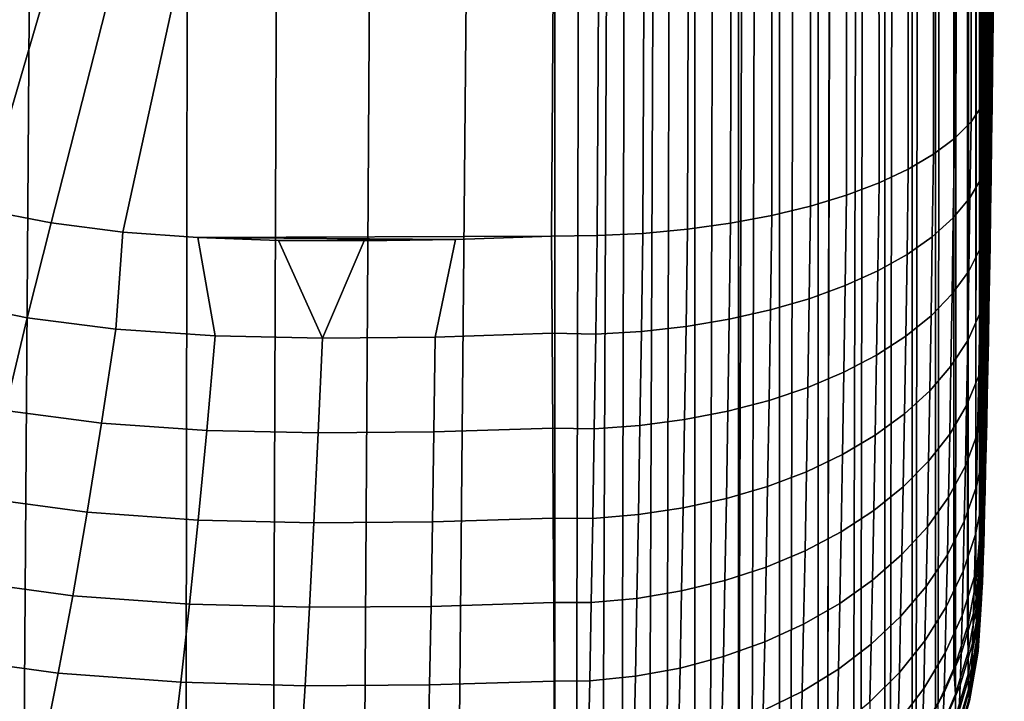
# Model space of a CAD drawing. Header units: metres. Extents: x -23 to 242, y -40 to 23.
# Tile 142 of 256: x 78.29 to 80.53, y -39.64 to -38.1. Entities that reach past the tile are written whole.
import ezdxf

# ---------------------------------------------------------------- set-up
doc = ezdxf.new("R2010")
doc.units = ezdxf.units.M
doc.layers.add('solid_10171013', color=7, linetype='CONTINUOUS')

msp = doc.modelspace()

# ---------------------------------------------------------------- linework, layer by layer
at = {"layer": 'solid_10171013'}
for points in [[(80.524033, -35.90472, 174.68634), (80.500587, -38.206478, 173.709305), (80.512344, 3.645974, 77.800095), (80.520836, 4.620024, 78.017525)], [(80.499428, -38.290234, 173.671509), (80.501572, 2.66151, 77.633659), (80.512344, 3.645974, 77.800095), (80.500587, -38.206478, 173.709305)], [(80.488403, -38.948109, 173.166931), (80.488632, 1.669143, 77.518715), (80.501572, 2.66151, 77.633659), (80.489639, -38.885769, 173.236282)], [(80.490875, -38.820438, 173.302505), (80.489639, -38.885769, 173.236282), (80.501572, 2.66151, 77.633659)], [(80.492126, -38.751904, 173.365799), (80.490875, -38.820438, 173.302505), (80.501572, 2.66151, 77.633659)], [(80.49337, -38.680618, 173.425797), (80.492126, -38.751904, 173.365799), (80.501572, 2.66151, 77.633659)], [(80.494606, -38.606903, 173.482224), (80.49337, -38.680618, 173.425797), (80.501572, 2.66151, 77.633659)], [(80.495834, -38.530533, 173.535233), (80.494606, -38.606903, 173.482224), (80.501572, 2.66151, 77.633659)], [(80.497055, -38.452137, 173.584518), (80.495834, -38.530533, 173.535233), (80.501572, 2.66151, 77.633659)], [(80.498253, -38.372116, 173.629913), (80.497055, -38.452137, 173.584518), (80.501572, 2.66151, 77.633659)], [(80.499428, -38.290234, 173.671509), (80.498253, -38.372116, 173.629913), (80.501572, 2.66151, 77.633659)], [(80.473366, -39.431545, 171.88974), (80.473671, 0.672311, 77.455803), (80.488632, 1.669143, 77.518715), (80.474037, -39.428116, 171.982407)], [(80.47477, -39.42041, 172.074829), (80.474037, -39.428116, 171.982407), (80.488632, 1.669143, 77.518715)], [(80.475563, -39.40844, 172.166626), (80.47477, -39.42041, 172.074829), (80.488632, 1.669143, 77.518715)], [(80.47641, -39.392189, 172.258026), (80.475563, -39.40844, 172.166626), (80.488632, 1.669143, 77.518715)], [(80.47731, -39.371738, 172.348511), (80.47641, -39.392189, 172.258026), (80.488632, 1.669143, 77.518715)], [(80.478256, -39.347092, 172.437912), (80.47731, -39.371738, 172.348511), (80.488632, 1.669143, 77.518715)], [(80.479248, -39.318253, 172.526337), (80.478256, -39.347092, 172.437912), (80.488632, 1.669143, 77.518715)], [(80.480286, -39.2854, 172.61322), (80.479248, -39.318253, 172.526337), (80.488632, 1.669143, 77.518715)], [(80.481361, -39.248531, 172.698486), (80.480286, -39.2854, 172.61322), (80.488632, 1.669143, 77.518715)], [(80.482475, -39.207676, 172.782135), (80.481361, -39.248531, 172.698486), (80.488632, 1.669143, 77.518715)], [(80.483612, -39.16309, 172.863632), (80.482475, -39.207676, 172.782135), (80.488632, 1.669143, 77.518715)], [(80.484779, -39.1147, 172.943054), (80.483612, -39.16309, 172.863632), (80.488632, 1.669143, 77.518715)], [(80.48597, -39.06263, 173.020264), (80.484779, -39.1147, 172.943054), (80.488632, 1.669143, 77.518715)], [(80.487175, -39.007149, 173.094818), (80.48597, -39.06263, 173.020264), (80.488632, 1.669143, 77.518715)], [(80.488403, -38.948109, 173.166931), (80.487175, -39.007149, 173.094818), (80.488632, 1.669143, 77.518715)], [(80.470436, -39.273312, 171.08374), (80.470436, -15.223736, 114.426491), (80.473671, 0.672311, 77.455803)], [(80.470474, -39.306992, 171.16835), (80.470436, -39.273312, 171.08374), (80.473671, 0.672311, 77.455803)], [(80.470581, -39.336723, 171.25441), (80.470474, -39.306992, 171.16835), (80.473671, 0.672311, 77.455803)], [(80.470764, -39.362507, 171.341904), (80.470581, -39.336723, 171.25441), (80.473671, 0.672311, 77.455803)], [(80.471024, -39.384434, 171.431107), (80.470764, -39.362507, 171.341904), (80.473671, 0.672311, 77.455803)], [(80.471352, -39.402355, 171.521591), (80.471024, -39.384434, 171.431107), (80.473671, 0.672311, 77.455803)], [(80.471748, -39.416016, 171.612717), (80.471352, -39.402355, 171.521591), (80.473671, 0.672311, 77.455803)], [(80.472221, -39.425461, 171.704742), (80.471748, -39.416016, 171.612717), (80.473671, 0.672311, 77.455803)], [(80.472763, -39.430664, 171.797272), (80.472221, -39.425461, 171.704742), (80.473671, 0.672311, 77.455803)], [(80.473366, -39.431545, 171.88974), (80.472763, -39.430664, 171.797272), (80.473671, 0.672311, 77.455803)], [(80.469444, -15.251697, 114.414619), (80.470436, -15.223736, 114.426491), (80.470436, -39.273312, 171.08374), (80.462692, -39.372662, 171.041565)], [(80.462692, -39.372662, 171.041565), (80.462692, -15.323084, 114.384315), (80.469444, -15.251697, 114.414619)], [(80.462692, -39.372662, 171.041565), (80.444923, -39.464409, 171.002625), (80.45874, -15.348904, 114.37336), (80.462692, -15.323084, 114.384315)], [(80.444923, -39.464409, 171.002625), (80.443329, -39.470654, 170.999969), (80.443329, -15.42108, 114.34272), (80.45874, -15.348904, 114.37336)], [(80.443329, -39.470654, 170.999969), (80.416016, -39.557114, 170.963272), (80.436905, -15.44452, 114.332771), (80.443329, -15.42108, 114.34272)], [(80.416016, -39.557114, 170.963272), (80.412575, -39.566151, 170.959442), (80.412575, -15.516577, 114.302185), (80.436905, -15.44452, 114.332771)], [(80.412575, -39.566151, 170.959442), (80.37674, -39.646526, 170.925323), (80.404182, -15.537466, 114.29332), (80.412575, -15.516577, 114.302185)], [(80.37674, -39.646526, 170.925323), (80.370796, -39.658031, 170.920441), (80.370796, -15.608456, 114.263184), (80.404182, -15.537466, 114.29332)], [(80.370796, -39.658031, 170.920441), (80.327507, -39.731663, 170.889175), (80.360939, -15.626697, 114.25544), (80.370796, -15.608456, 114.263184)], [(80.327507, -39.731663, 170.889175), (80.318474, -39.745216, 170.883423), (80.318474, -15.695642, 114.226173), (80.360939, -15.626697, 114.25544)], [(80.268867, -39.811592, 170.855255), (80.256233, -39.826687, 170.848846), (80.256226, -15.777113, 114.191589), (80.307663, -15.711205, 114.219566)], [(80.318474, -39.745216, 170.883423), (80.268867, -39.811592, 170.855255), (80.307663, -15.711205, 114.219566), (80.318474, -15.695642, 114.226173)], [(80.256233, -39.826687, 170.848846), (80.201469, -39.885437, 170.823914), (80.244965, -15.79004, 114.186104), (80.256226, -15.777113, 114.191589)], [(80.126045, -39.952381, 170.795486), (80.184776, -15.851916, 114.159843), (80.244965, -15.79004, 114.186104), (80.184784, -39.901489, 170.817093)], [(80.201469, -39.885437, 170.823914), (80.184784, -39.901489, 170.817093), (80.244965, -15.79004, 114.186104)], [(80.126045, -39.952381, 170.795486), (80.104973, -39.96875, 170.788544), (80.104973, -15.919176, 114.131287), (80.173531, -15.862312, 114.155426)], [(80.126045, -39.952381, 170.795486), (80.173531, -15.862312, 114.155426), (80.184776, -15.851916, 114.159843)], [(80.043427, -40.011696, 170.770309), (80.017738, -40.027679, 170.763535), (80.017731, -15.978105, 114.106277), (80.094185, -15.927209, 114.127876)], [(80.104973, -39.96875, 170.788544), (80.043427, -40.011696, 170.770309), (80.094185, -15.927209, 114.127876), (80.104973, -15.919176, 114.131287)], [(77.959557, -40.12067, 170.72406), (78.248581, -15.978639, 113.75589), (78.469254, -16.013056, 113.79026), (78.301773, -40.158855, 170.707855)], [(79.924095, -40.077583, 170.74234), (80.007812, -15.983998, 114.103775), (80.017731, -15.978105, 114.106277), (79.954514, -40.062725, 170.748657)], [(80.017738, -40.027679, 170.763535), (79.954514, -40.062725, 170.748657), (80.017731, -15.978105, 114.106277)], [(79.924095, -40.077583, 170.74234), (79.924095, -16.028011, 114.085091), (80.007812, -15.983998, 114.103775)], [(78.301773, -40.158855, 170.707855), (78.469254, -16.013056, 113.79026), (78.705551, -16.045797, 113.837433), (78.671776, -40.180611, 170.698608)], [(78.671776, -40.180611, 170.698608), (78.705551, -16.045797, 113.837433), (78.95681, -16.07612, 113.896378), (78.869133, -40.185394, 170.696579)], [(79.860298, -40.104912, 170.730743), (79.82515, -40.117886, 170.725235), (79.825142, -16.068312, 114.067986), (79.915382, -16.03204, 114.083382)], [(79.924095, -40.077583, 170.74234), (79.860298, -40.104912, 170.730743), (79.915382, -16.03204, 114.083382), (79.924095, -16.028011, 114.085091)], [(79.660095, -40.161007, 170.70694), (79.716599, -16.099821, 114.054611), (79.817947, -16.070793, 114.066933), (79.722046, -40.148109, 170.712402)], [(79.761795, -40.137794, 170.716782), (79.722046, -40.148109, 170.712402), (79.817947, -16.070793, 114.066933)], [(79.82515, -40.117886, 170.725235), (79.761795, -40.137794, 170.716782), (79.817947, -16.070793, 114.066933), (79.825142, -16.068312, 114.067986)], [(78.869133, -40.185394, 170.696579), (78.95681, -16.07612, 113.896378), (79.22467, -16.103117, 113.964729), (79.0746, -40.186214, 170.696228)], [(79.0746, -40.186214, 170.696228), (79.22467, -16.103117, 113.964729), (79.50824, -16.127457, 114.042877), (79.287712, -40.1833, 170.697479)], [(79.55632, -40.174297, 170.701294), (79.612473, -16.118797, 114.046555), (79.716599, -16.099821, 114.054611), (79.615997, -40.167904, 170.70401)], [(79.660095, -40.161007, 170.70694), (79.615997, -40.167904, 170.70401), (79.716599, -16.099821, 114.054611)], [(79.287712, -40.1833, 170.697479), (79.50824, -16.127457, 114.042877), (79.508247, -40.177036, 170.700134)], [(79.55632, -40.174297, 170.701294), (79.508247, -40.177036, 170.700134), (79.50824, -16.127457, 114.042877), (79.612473, -16.118797, 114.046555)], [(80.527039, -33.641174, 175.753647), (80.512634, -33.679104, 175.843002), (80.478714, -38.287502, 173.900894), (80.49511, -38.247257, 173.805557)], [(80.527039, -33.641174, 175.753647), (80.49511, -38.247257, 173.805557), (80.500587, -38.206478, 173.709305)], [(80.527039, -33.641174, 175.753647), (80.500587, -38.206478, 173.709305), (80.524033, -35.90472, 174.68634)], [(80.488792, -33.716301, 175.930618), (80.478714, -38.287502, 173.900894), (80.512634, -33.679104, 175.843002)], [(80.455734, -33.752403, 176.015686), (80.451584, -38.326733, 173.994186), (80.478714, -38.287502, 173.900894), (80.488792, -33.716301, 175.930618)], [(80.413773, -33.787067, 176.097336), (80.414009, -38.364517, 174.084396), (80.451584, -38.326733, 173.994186), (80.455734, -33.752403, 176.015686)], [(80.363319, -33.819954, 176.17482), (80.366409, -38.40044, 174.170547), (80.414009, -38.364517, 174.084396), (80.413773, -33.787067, 176.097336)], [(80.304863, -33.850754, 176.247375), (80.309311, -38.434109, 174.251694), (80.366409, -38.40044, 174.170547), (80.363319, -33.819954, 176.17482)], [(80.23896, -33.879166, 176.314316), (80.243332, -38.465149, 174.326935), (80.309311, -38.434109, 174.251694), (80.304863, -33.850754, 176.247375)], [(80.166245, -33.904915, 176.374985), (80.169197, -38.493225, 174.395447), (80.243332, -38.465149, 174.326935), (80.23896, -33.879166, 176.314316)], [(80.087425, -33.927757, 176.428787), (80.087723, -38.518024, 174.456482), (80.169197, -38.493225, 174.395447), (80.166245, -33.904915, 176.374985)], [(80.00325, -33.947472, 176.475235), (79.999809, -38.53928, 174.509369), (80.087723, -38.518024, 174.456482), (80.087425, -33.927757, 176.428787)], [(79.914536, -33.963867, 176.513855), (79.90641, -38.556755, 174.553528), (79.999809, -38.53928, 174.509369), (80.00325, -33.947472, 176.475235)], [(79.822136, -33.976784, 176.544281), (79.808563, -38.570259, 174.58847), (79.90641, -38.556755, 174.553528), (79.914536, -33.963867, 176.513855)], [(77.053871, -38.068413, 174.854263), (77.163239, -38.127941, 174.828995), (79.531853, -33.993607, 176.583923)], [(77.163239, -38.127941, 174.828995), (77.270287, -38.182568, 174.805817), (79.531853, -33.993607, 176.583923)], [(77.270287, -38.182568, 174.805817), (77.374992, -38.232754, 174.784515), (79.531853, -33.993607, 176.583923)], [(77.374992, -38.232754, 174.784515), (77.477303, -38.279167, 174.764816), (79.531853, -33.993607, 176.583923)], [(77.477303, -38.279167, 174.764816), (77.674683, -38.360607, 174.73024), (79.531853, -33.993607, 176.583923)], [(77.674683, -38.360607, 174.73024), (77.862511, -38.428055, 174.701614), (79.531853, -33.993607, 176.583923)], [(77.862511, -38.428055, 174.701614), (78.040688, -38.482967, 174.678299), (79.531853, -33.993607, 176.583923)], [(78.040688, -38.482967, 174.678299), (78.209183, -38.525604, 174.660202), (79.531853, -33.993607, 176.583923)], [(78.209183, -38.525604, 174.660202), (78.366142, -38.555859, 174.647369), (79.531853, -33.993607, 176.583923)], [(78.366142, -38.555859, 174.647369), (78.528648, -38.576969, 174.638397), (79.531853, -33.993607, 176.583923)], [(78.698563, -38.589386, 174.633133), (79.500664, -38.585701, 174.634689), (79.531853, -33.993607, 176.583923), (78.528648, -38.576969, 174.638397)], [(79.629868, -33.991726, 176.579483), (79.531853, -33.993607, 176.583923), (79.500664, -38.585701, 174.634689), (79.603828, -38.584801, 174.629272)], [(79.629868, -33.991726, 176.579483), (79.603828, -38.584801, 174.629272), (79.707329, -38.579639, 174.613815), (79.726944, -33.986099, 176.566238)], [(79.726944, -33.986099, 176.566238), (79.707329, -38.579639, 174.613815), (79.808563, -38.570259, 174.58847), (79.822136, -33.976784, 176.544281)], [(80.49511, -38.247257, 173.805557), (80.492889, -38.404778, 173.730865), (80.499428, -38.290234, 173.671509), (80.500587, -38.206478, 173.709305)], [(80.478714, -38.287502, 173.900894), (80.476387, -38.452721, 173.822556), (80.492889, -38.404778, 173.730865), (80.49511, -38.247257, 173.805557)], [(80.451584, -38.326733, 173.994186), (80.44915, -38.499477, 173.912277), (80.476387, -38.452721, 173.822556), (80.478714, -38.287502, 173.900894)], [(80.492889, -38.404778, 173.730865), (80.498253, -38.372116, 173.629913), (80.499428, -38.290234, 173.671509)], [(80.414009, -38.364517, 174.084396), (80.411476, -38.544525, 173.999054), (80.44915, -38.499477, 173.912277), (80.451584, -38.326733, 173.994186)], [(80.366409, -38.40044, 174.170547), (80.363777, -38.587379, 174.081909), (80.411476, -38.544525, 173.999054), (80.414009, -38.364517, 174.084396)], [(80.492889, -38.404778, 173.730865), (80.490616, -38.555809, 173.643417), (80.497055, -38.452137, 173.584518), (80.498253, -38.372116, 173.629913)], [(80.309311, -38.434109, 174.251694), (80.30658, -38.627563, 174.159958), (80.363777, -38.587379, 174.081909), (80.366409, -38.40044, 174.170547)], [(80.476387, -38.452721, 173.822556), (80.473991, -38.611134, 173.730835), (80.490616, -38.555809, 173.643417), (80.492889, -38.404778, 173.730865)], [(80.243332, -38.465149, 174.326935), (80.240517, -38.664639, 174.232346), (80.30658, -38.627563, 174.159958), (80.309311, -38.434109, 174.251694)], [(80.44915, -38.499477, 173.912277), (80.44664, -38.6651, 173.816376), (80.473991, -38.611134, 173.730835), (80.476387, -38.452721, 173.822556)], [(80.490616, -38.555809, 173.643417), (80.495834, -38.530533, 173.535233), (80.497055, -38.452137, 173.584518)], [(80.169197, -38.493225, 174.395447), (80.166306, -38.6982, 174.298248), (80.240517, -38.664639, 174.232346), (80.243332, -38.465149, 174.326935)], [(80.087723, -38.518024, 174.456482), (80.084763, -38.727875, 174.356979), (80.166306, -38.6982, 174.298248), (80.169197, -38.493225, 174.395447)], [(80.411476, -38.544525, 173.999054), (80.408852, -38.717117, 173.899109), (80.44664, -38.6651, 173.816376), (80.44915, -38.499477, 173.912277)], [(78.112022, -38.730404, 174.562515), (78.311989, -38.770966, 174.545303), (78.366142, -38.555859, 174.647369), (78.209183, -38.525604, 174.660202)], [(79.999809, -38.53928, 174.509369), (79.996788, -38.753338, 174.407867), (80.084763, -38.727875, 174.356979), (80.087723, -38.518024, 174.456482)], [(79.90641, -38.556755, 174.553528), (79.903336, -38.774311, 174.450363), (79.996788, -38.753338, 174.407867), (79.999809, -38.53928, 174.509369)], [(80.363777, -38.587379, 174.081909), (80.361053, -38.766617, 173.978119), (80.408852, -38.717117, 173.899109), (80.411476, -38.544525, 173.999054)], [(80.490616, -38.555809, 173.643417), (80.488297, -38.699165, 173.543869), (80.494606, -38.606903, 173.482224), (80.495834, -38.530533, 173.535233)], [(78.311989, -38.770966, 174.545303), (78.513, -38.796806, 174.534332), (78.528648, -38.576969, 174.638397), (78.366142, -38.555859, 174.647369)], [(79.707329, -38.579639, 174.613815), (79.704193, -38.801918, 174.508408), (79.80545, -38.790565, 174.483994), (79.808563, -38.570259, 174.58847)], [(79.808563, -38.570259, 174.58847), (79.80545, -38.790565, 174.483994), (79.903336, -38.774311, 174.450363), (79.90641, -38.556755, 174.553528)], [(80.473991, -38.611134, 173.730835), (80.47155, -38.761494, 173.626404), (80.488297, -38.699165, 173.543869), (80.490616, -38.555809, 173.643417)], [(78.738098, -38.811932, 174.527908), (78.698563, -38.589386, 174.633133), (78.528648, -38.576969, 174.638397), (78.513, -38.796806, 174.534332)], [(78.698563, -38.589386, 174.633133), (79.282608, -38.59346, 174.631393), (79.500664, -38.585701, 174.634689)], [(78.698563, -38.589386, 174.633133), (78.881271, -38.595921, 174.630356), (79.282608, -38.59346, 174.631393)], [(78.98111, -38.817295, 174.525635), (78.881271, -38.595921, 174.630356), (78.698563, -38.589386, 174.633133), (78.738098, -38.811932, 174.527908)], [(78.881271, -38.595921, 174.630356), (79.076172, -38.59676, 174.630005), (79.282608, -38.59346, 174.631393)], [(78.98111, -38.817295, 174.525635), (79.236908, -38.814678, 174.526749), (79.282608, -38.59346, 174.631393), (79.076172, -38.59676, 174.630005)], [(79.236908, -38.814678, 174.526749), (79.502113, -38.80616, 174.530365), (79.500664, -38.585701, 174.634689), (79.282608, -38.59346, 174.631393)], [(79.60067, -38.80825, 174.523315), (79.603828, -38.584801, 174.629272), (79.500664, -38.585701, 174.634689), (79.502113, -38.80616, 174.530365)], [(79.603828, -38.584801, 174.629272), (79.60067, -38.80825, 174.523315), (79.704193, -38.801918, 174.508408), (79.707329, -38.579639, 174.613815)], [(80.30658, -38.627563, 174.159958), (80.303757, -38.813049, 174.052551), (80.361053, -38.766617, 173.978119), (80.363777, -38.587379, 174.081909)], [(78.98111, -38.817295, 174.525635), (79.076172, -38.59676, 174.630005), (78.881271, -38.595921, 174.630356)], [(80.44664, -38.6651, 173.816376), (80.444077, -38.822308, 173.707184), (80.47155, -38.761494, 173.626404), (80.473991, -38.611134, 173.730835)], [(80.488297, -38.699165, 173.543869), (80.49337, -38.680618, 173.425797), (80.494606, -38.606903, 173.482224)], [(80.240517, -38.664639, 174.232346), (80.237602, -38.855907, 174.121567), (80.303757, -38.813049, 174.052551), (80.30658, -38.627563, 174.159958)], [(80.166306, -38.6982, 174.298248), (80.163307, -38.894726, 174.184433), (80.237602, -38.855907, 174.121567), (80.240517, -38.664639, 174.232346)], [(80.408852, -38.717117, 173.899109), (80.406181, -38.880936, 173.785324), (80.444077, -38.822308, 173.707184), (80.44664, -38.6651, 173.816376)], [(80.488297, -38.699165, 173.543869), (80.485954, -38.833744, 173.432892), (80.492126, -38.751904, 173.365799), (80.49337, -38.680618, 173.425797)], [(80.084763, -38.727875, 174.356979), (80.081696, -38.92907, 174.240448), (80.163307, -38.894726, 174.184433), (80.166306, -38.6982, 174.298248)], [(80.47155, -38.761494, 173.626404), (80.469086, -38.902649, 173.51001), (80.485954, -38.833744, 173.432892), (80.488297, -38.699165, 173.543869)], [(80.361053, -38.766617, 173.978119), (80.358269, -38.936741, 173.85994), (80.406181, -38.880936, 173.785324), (80.408852, -38.717117, 173.899109)], [(78.044342, -38.936642, 174.441986), (78.262115, -38.98122, 174.423065), (78.311989, -38.770966, 174.545303), (78.112022, -38.730404, 174.562515)], [(79.996788, -38.753338, 174.407867), (79.993652, -38.958569, 174.288986), (80.081696, -38.92907, 174.240448), (80.084763, -38.727875, 174.356979)], [(78.262115, -38.98122, 174.423065), (78.480713, -39.009823, 174.410919), (78.513, -38.796806, 174.534332), (78.311989, -38.770966, 174.545303)], [(79.903336, -38.774311, 174.450363), (79.900154, -38.982895, 174.329544), (79.993652, -38.958569, 174.288986), (79.996788, -38.753338, 174.407867)], [(80.303757, -38.813049, 174.052551), (80.300873, -38.989101, 173.930237), (80.358269, -38.936741, 173.85994), (80.361053, -38.766617, 173.978119)], [(80.444077, -38.822308, 173.707184), (80.44149, -38.969891, 173.585464), (80.469086, -38.902649, 173.51001), (80.47155, -38.761494, 173.626404)], [(80.485954, -38.833744, 173.432892), (80.490875, -38.820438, 173.302505), (80.492126, -38.751904, 173.365799)], [(79.704193, -38.801918, 174.508408), (79.700935, -39.015026, 174.384949), (79.802223, -39.001781, 174.361649), (79.80545, -38.790565, 174.483994)], [(79.80545, -38.790565, 174.483994), (79.802223, -39.001781, 174.361649), (79.900154, -38.982895, 174.329544), (79.903336, -38.774311, 174.450363)], [(78.480713, -39.009823, 174.410919), (78.719063, -39.026249, 174.403946), (78.738098, -38.811932, 174.527908), (78.513, -38.796806, 174.534332)], [(78.719063, -39.026249, 174.403946), (78.971687, -39.032139, 174.401443), (78.98111, -38.817295, 174.525635), (78.738098, -38.811932, 174.527908)], [(78.971687, -39.032139, 174.401443), (79.2341, -39.029694, 174.402481), (79.236908, -38.814678, 174.526749), (78.98111, -38.817295, 174.525635)], [(79.2341, -39.029694, 174.402481), (79.503456, -39.021206, 174.406097), (79.502113, -38.80616, 174.530365), (79.236908, -38.814678, 174.526749)], [(79.597397, -39.022476, 174.3992), (79.60067, -38.80825, 174.523315), (79.502113, -38.80616, 174.530365), (79.503456, -39.021206, 174.406097)], [(79.60067, -38.80825, 174.523315), (79.597397, -39.022476, 174.3992), (79.700935, -39.015026, 174.384949), (79.704193, -38.801918, 174.508408)], [(80.237602, -38.855907, 174.121567), (80.234619, -39.037453, 173.995438), (80.300873, -38.989101, 173.930237), (80.303757, -38.813049, 174.052551)], [(80.406181, -38.880936, 173.785324), (80.403473, -39.034729, 173.658463), (80.44149, -38.969891, 173.585464), (80.444077, -38.822308, 173.707184)], [(80.469086, -38.902649, 173.51001), (80.466614, -39.033703, 173.382416), (80.483604, -38.958691, 173.311264), (80.485954, -38.833744, 173.432892)], [(80.485954, -38.833744, 173.432892), (80.483604, -38.958691, 173.311264), (80.489639, -38.885769, 173.236282), (80.490875, -38.820438, 173.302505)], [(80.163307, -38.894726, 174.184433), (80.16024, -39.081253, 174.054825), (80.234619, -39.037453, 173.995438), (80.237602, -38.855907, 174.121567)], [(80.358269, -38.936741, 173.85994), (80.355446, -39.096451, 173.728195), (80.403473, -39.034729, 173.658463), (80.406181, -38.880936, 173.785324)], [(80.081696, -38.92907, 174.240448), (80.078545, -39.120033, 174.107758), (80.16024, -39.081253, 174.054825), (80.163307, -38.894726, 174.184433)], [(80.44149, -38.969891, 173.585464), (80.438889, -39.106911, 173.452072), (80.466614, -39.033703, 173.382416), (80.469086, -38.902649, 173.51001)], [(80.483604, -38.958691, 173.311264), (80.481285, -39.073181, 173.179779), (80.488403, -38.948109, 173.166931), (80.489639, -38.885769, 173.236282)], [(79.993652, -38.958569, 174.288986), (79.99044, -39.153358, 174.153625), (80.078545, -39.120033, 174.107758), (80.081696, -38.92907, 174.240448)], [(80.300873, -38.989101, 173.930237), (80.297943, -39.154381, 173.793884), (80.355446, -39.096451, 173.728195), (80.358269, -38.936741, 173.85994)], [(80.481285, -39.073181, 173.179779), (80.487175, -39.007149, 173.094818), (80.488403, -38.948109, 173.166931)], [(79.900154, -38.982895, 174.329544), (79.896881, -39.180866, 174.191956), (79.99044, -39.153358, 174.153625), (79.993652, -38.958569, 174.288986)], [(80.403473, -39.034729, 173.658463), (80.400749, -39.177513, 173.51944), (80.438889, -39.106911, 173.452072), (80.44149, -38.969891, 173.585464)], [(80.466614, -39.033703, 173.382416), (80.464157, -39.15379, 173.244492), (80.481285, -39.073181, 173.179779), (80.483604, -38.958691, 173.311264)], [(78.211861, -39.180347, 174.283539), (78.44799, -39.211761, 174.270203), (78.480713, -39.009823, 174.410919), (78.262115, -38.98122, 174.423065)], [(79.802223, -39.001781, 174.361649), (79.798912, -39.202255, 174.222305), (79.896881, -39.180866, 174.191956), (79.900154, -38.982895, 174.329544)], [(80.234619, -39.037453, 173.995438), (80.23159, -39.207882, 173.854828), (80.297943, -39.154381, 173.793884), (80.300873, -38.989101, 173.930237)], [(78.44799, -39.211761, 174.270203), (78.699631, -39.229527, 174.262665), (78.719063, -39.026249, 174.403946), (78.480713, -39.009823, 174.410919)], [(79.597397, -39.022476, 174.3992), (79.594032, -39.225803, 174.257874), (79.697586, -39.217289, 174.24437), (79.700935, -39.015026, 174.384949)], [(79.700935, -39.015026, 174.384949), (79.697586, -39.217289, 174.24437), (79.798912, -39.202255, 174.222305), (79.802223, -39.001781, 174.361649)], [(80.481285, -39.073181, 173.179779), (80.479004, -39.176453, 173.039307), (80.48597, -39.06263, 173.020264), (80.487175, -39.007149, 173.094818)], [(78.699631, -39.229527, 174.262665), (78.961922, -39.235973, 174.259933), (78.971687, -39.032139, 174.401443), (78.719063, -39.026249, 174.403946)], [(78.961922, -39.235973, 174.259933), (79.231033, -39.233707, 174.260895), (79.2341, -39.029694, 174.402481), (78.971687, -39.032139, 174.401443)], [(79.231033, -39.233707, 174.260895), (79.504616, -39.22525, 174.264481), (79.503456, -39.021206, 174.406097), (79.2341, -39.029694, 174.402481)], [(79.594032, -39.225803, 174.257874), (79.597397, -39.022476, 174.3992), (79.503456, -39.021206, 174.406097), (79.504616, -39.22525, 174.264481)], [(80.16024, -39.081253, 174.054825), (80.15712, -39.256367, 173.910339), (80.23159, -39.207882, 173.854828), (80.234619, -39.037453, 173.995438)], [(80.355446, -39.096451, 173.728195), (80.352615, -39.244732, 173.583801), (80.400749, -39.177513, 173.51944), (80.403473, -39.034729, 173.658463)], [(80.438889, -39.106911, 173.452072), (80.43631, -39.232464, 173.307831), (80.464157, -39.15379, 173.244492), (80.466614, -39.033703, 173.382416)], [(80.078545, -39.120033, 174.107758), (80.075348, -39.299305, 173.959808), (80.15712, -39.256367, 173.910339), (80.16024, -39.081253, 174.054825)], [(80.464157, -39.15379, 173.244492), (80.461754, -39.262108, 173.097137), (80.479004, -39.176453, 173.039307), (80.481285, -39.073181, 173.179779)], [(80.479004, -39.176453, 173.039307), (80.484779, -39.1147, 172.943054), (80.48597, -39.06263, 173.020264)], [(80.297943, -39.154381, 173.793884), (80.294998, -39.307827, 173.64444), (80.352615, -39.244732, 173.583801), (80.355446, -39.096451, 173.728195)], [(80.400749, -39.177513, 173.51944), (80.398048, -39.308346, 173.369125), (80.43631, -39.232464, 173.307831), (80.438889, -39.106911, 173.452072)], [(79.99044, -39.153358, 174.153625), (79.987175, -39.336224, 174.002716), (80.075348, -39.299305, 173.959808), (80.078545, -39.120033, 174.107758)], [(80.479004, -39.176453, 173.039307), (80.476799, -39.267807, 172.890823), (80.483612, -39.16309, 172.863632), (80.484779, -39.1147, 172.943054)], [(79.896881, -39.180866, 174.191956), (79.893562, -39.366718, 174.038559), (79.987175, -39.336224, 174.002716), (79.99044, -39.153358, 174.153625)], [(80.23159, -39.207882, 173.854828), (80.228546, -39.366112, 173.700699), (80.294998, -39.307827, 173.64444), (80.297943, -39.154381, 173.793884)], [(80.43631, -39.232464, 173.307831), (80.433777, -39.345715, 173.153748), (80.461754, -39.262108, 173.097137), (80.464157, -39.15379, 173.244492)], [(80.476799, -39.267807, 172.890823), (80.482475, -39.207676, 172.782135), (80.483612, -39.16309, 172.863632)], [(78.161659, -39.366997, 174.127686), (78.415108, -39.401249, 174.113144), (78.44799, -39.211761, 174.270203), (78.211861, -39.180347, 174.283539)], [(79.798912, -39.202255, 174.222305), (79.79554, -39.390453, 174.066971), (79.893562, -39.366718, 174.038559), (79.896881, -39.180866, 174.191956)], [(80.352615, -39.244732, 173.583801), (80.349792, -39.3806, 173.427673), (80.398048, -39.308346, 173.369125), (80.400749, -39.177513, 173.51944)], [(80.461754, -39.262108, 173.097137), (80.459412, -39.357925, 172.941376), (80.476799, -39.267807, 172.890823), (80.479004, -39.176453, 173.039307)], [(78.415108, -39.401249, 174.113144), (78.67997, -39.420383, 174.105026), (78.699631, -39.229527, 174.262665), (78.44799, -39.211761, 174.270203)], [(79.594032, -39.225803, 174.257874), (79.590614, -39.416676, 174.100281), (79.694191, -39.407166, 174.087616), (79.697586, -39.217289, 174.24437)], [(79.697586, -39.217289, 174.24437), (79.694191, -39.407166, 174.087616), (79.79554, -39.390453, 174.066971), (79.798912, -39.202255, 174.222305)], [(80.15712, -39.256367, 173.910339), (80.153984, -39.418945, 173.751968), (80.228546, -39.366112, 173.700699), (80.23159, -39.207882, 173.854828)], [(80.476799, -39.267807, 172.890823), (80.474678, -39.346569, 172.735336), (80.481361, -39.248531, 172.698486), (80.482475, -39.207676, 172.782135)], [(78.67997, -39.420383, 174.105026), (78.95192, -39.427399, 174.102051), (78.961922, -39.235973, 174.259933), (78.699631, -39.229527, 174.262665)], [(78.95192, -39.427399, 174.102051), (79.227745, -39.42532, 174.102936), (79.231033, -39.233707, 174.260895), (78.961922, -39.235973, 174.259933)], [(79.227745, -39.42532, 174.102936), (79.505608, -39.416893, 174.106506), (79.504616, -39.22525, 174.264481), (79.231033, -39.233707, 174.260895)], [(79.590614, -39.416676, 174.100281), (79.594032, -39.225803, 174.257874), (79.504616, -39.22525, 174.264481), (79.505608, -39.416893, 174.106506)], [(80.398048, -39.308346, 173.369125), (80.395393, -39.426361, 173.208527), (80.433777, -39.345715, 173.153748), (80.43631, -39.232464, 173.307831)], [(80.075348, -39.299305, 173.959808), (80.072136, -39.465744, 173.797653), (80.153984, -39.418945, 173.751968), (80.15712, -39.256367, 173.910339)], [(80.294998, -39.307827, 173.64444), (80.292068, -39.448433, 173.482864), (80.349792, -39.3806, 173.427673), (80.352615, -39.244732, 173.583801)], [(80.433777, -39.345715, 173.153748), (80.431313, -39.445896, 172.99086), (80.459412, -39.357925, 172.941376), (80.461754, -39.262108, 173.097137)], [(80.474678, -39.346569, 172.735336), (80.480286, -39.2854, 172.61322), (80.481361, -39.248531, 172.698486)], [(80.459412, -39.357925, 172.941376), (80.457169, -39.44054, 172.778244), (80.474678, -39.346569, 172.735336), (80.476799, -39.267807, 172.890823)], [(80.463257, -39.430676, 171.205795), (80.462692, -39.372662, 171.041565), (80.470436, -39.273312, 171.08374), (80.470474, -39.306992, 171.16835)], [(80.472672, -39.412212, 172.573898), (80.479248, -39.318253, 172.526337), (80.480286, -39.2854, 172.61322)], [(80.474678, -39.346569, 172.735336), (80.472672, -39.412212, 172.573898), (80.480286, -39.2854, 172.61322)], [(79.987175, -39.336224, 174.002716), (79.983887, -39.505997, 173.83728), (80.072136, -39.465744, 173.797653), (80.075348, -39.299305, 173.959808)], [(80.228546, -39.366112, 173.700699), (80.225517, -39.511101, 173.534058), (80.292068, -39.448433, 173.482864), (80.294998, -39.307827, 173.64444)], [(80.463257, -39.430676, 171.205795), (80.470474, -39.306992, 171.16835), (80.470581, -39.336723, 171.25441)], [(80.349792, -39.3806, 173.427673), (80.347023, -39.503155, 173.26088), (80.395393, -39.426361, 173.208527), (80.398048, -39.308346, 173.369125)], [(80.472672, -39.412212, 172.573898), (80.47081, -39.464298, 172.407639), (80.478256, -39.347092, 172.437912), (80.479248, -39.318253, 172.526337)], [(79.893562, -39.366718, 174.038559), (79.890221, -39.539261, 173.870407), (79.983887, -39.505997, 173.83728), (79.987175, -39.336224, 174.002716)], [(80.395393, -39.426361, 173.208527), (80.392807, -39.530754, 173.038757), (80.431313, -39.445896, 172.99086), (80.433777, -39.345715, 173.153748)], [(80.457169, -39.44054, 172.778244), (80.455048, -39.509388, 172.608887), (80.472672, -39.412212, 172.573898), (80.474678, -39.346569, 172.735336)], [(80.463638, -39.478298, 171.373367), (80.463257, -39.430676, 171.205795), (80.470581, -39.336723, 171.25441), (80.470764, -39.362507, 171.341904)], [(80.47081, -39.464298, 172.407639), (80.47731, -39.371738, 172.348511), (80.478256, -39.347092, 172.437912)], [(78.111977, -39.539906, 173.956558), (78.382362, -39.576996, 173.940826), (78.415108, -39.401249, 174.113144), (78.161659, -39.366997, 174.127686)], [(79.79554, -39.390453, 174.066971), (79.792152, -39.565174, 173.896683), (79.890221, -39.539261, 173.870407), (79.893562, -39.366718, 174.038559)], [(80.153984, -39.418945, 173.751968), (80.150864, -39.567917, 173.580719), (80.225517, -39.511101, 173.534058), (80.228546, -39.366112, 173.700699)], [(80.431313, -39.445896, 172.99086), (80.428947, -39.532272, 172.820282), (80.457169, -39.44054, 172.778244), (80.459412, -39.357925, 172.941376)], [(80.445061, -39.528675, 171.173492), (80.444923, -39.464409, 171.002625), (80.462692, -39.372662, 171.041565), (80.463257, -39.430676, 171.205795)], [(80.463638, -39.478298, 171.373367), (80.470764, -39.362507, 171.341904), (80.471024, -39.384434, 171.431107)], [(80.47081, -39.464298, 172.407639), (80.469101, -39.502426, 172.237671), (80.47641, -39.392189, 172.258026), (80.47731, -39.371738, 172.348511)], [(79.694191, -39.407166, 174.087616), (79.690765, -39.583447, 173.915787), (79.792152, -39.565174, 173.896683), (79.79554, -39.390453, 174.066971)], [(80.292068, -39.448433, 173.482864), (80.289192, -39.57526, 173.310211), (80.347023, -39.503155, 173.26088), (80.349792, -39.3806, 173.427673)], [(80.464272, -39.511887, 171.544312), (80.463638, -39.478298, 171.373367), (80.471024, -39.384434, 171.431107), (80.471352, -39.402355, 171.521591)], [(80.469101, -39.502426, 172.237671), (80.475563, -39.40844, 172.166626), (80.47641, -39.392189, 172.258026)], [(78.382362, -39.576996, 173.940826), (78.660278, -39.597511, 173.932114), (78.67997, -39.420383, 174.105026), (78.415108, -39.401249, 174.113144)], [(79.224289, -39.603218, 173.929688), (79.506447, -39.594826, 173.933243), (79.505608, -39.416893, 174.106506), (79.227745, -39.42532, 174.102936)], [(79.587173, -39.59388, 173.927536), (79.590614, -39.416676, 174.100281), (79.505608, -39.416893, 174.106506), (79.506447, -39.594826, 173.933243)], [(79.590614, -39.416676, 174.100281), (79.587173, -39.59388, 173.927536), (79.690765, -39.583447, 173.915787), (79.694191, -39.407166, 174.087616)], [(80.072136, -39.465744, 173.797653), (80.068932, -39.618252, 173.62233), (80.150864, -39.567917, 173.580719), (80.153984, -39.418945, 173.751968)], [(80.455048, -39.509388, 172.608887), (80.453072, -39.564018, 172.434464), (80.47081, -39.464298, 172.407639), (80.472672, -39.412212, 172.573898)], [(80.464272, -39.511887, 171.544312), (80.471352, -39.402355, 171.521591), (80.471748, -39.416016, 171.612717)], [(80.465149, -39.531136, 171.717361), (80.464272, -39.511887, 171.544312), (80.471748, -39.416016, 171.612717), (80.472221, -39.425461, 171.704742)], [(80.469101, -39.502426, 172.237671), (80.467583, -39.526375, 172.065186), (80.47477, -39.42041, 172.074829), (80.475563, -39.40844, 172.166626)], [(78.660278, -39.597511, 173.932114), (78.941788, -39.605106, 173.928879), (78.95192, -39.427399, 174.102051), (78.67997, -39.420383, 174.105026)], [(78.941788, -39.605106, 173.928879), (79.224289, -39.603218, 173.929688), (79.227745, -39.42532, 174.102936), (78.95192, -39.427399, 174.102051)], [(80.347023, -39.503155, 173.26088), (80.344322, -39.611568, 173.084549), (80.392807, -39.530754, 173.038757), (80.395393, -39.426361, 173.208527)], [(80.428947, -39.532272, 172.820282), (80.426712, -39.604256, 172.643173), (80.455048, -39.509388, 172.608887), (80.457169, -39.44054, 172.778244)], [(80.445465, -39.578644, 171.349319), (80.445061, -39.528675, 171.173492), (80.463257, -39.430676, 171.205795), (80.463638, -39.478298, 171.373367)], [(80.465149, -39.531136, 171.717361), (80.472221, -39.425461, 171.704742), (80.472763, -39.430664, 171.797272)], [(80.466255, -39.535973, 171.891357), (80.465149, -39.531136, 171.717361), (80.472763, -39.430664, 171.797272), (80.473366, -39.431545, 171.88974)], [(80.467583, -39.526375, 172.065186), (80.466255, -39.535973, 171.891357), (80.473366, -39.431545, 171.88974), (80.474037, -39.428116, 171.982407)], [(80.467583, -39.526375, 172.065186), (80.474037, -39.428116, 171.982407), (80.47477, -39.42041, 172.074829)], [(80.225517, -39.511101, 173.534058), (80.222534, -39.641876, 173.356003), (80.289192, -39.57526, 173.310211), (80.292068, -39.448433, 173.482864)], [(80.392807, -39.530754, 173.038757), (80.390327, -39.620762, 172.860977), (80.428947, -39.532272, 172.820282), (80.431313, -39.445896, 172.99086)], [(80.453072, -39.564018, 172.434464), (80.451263, -39.604008, 172.256149), (80.469101, -39.502426, 172.237671), (80.47081, -39.464298, 172.407639)], [(79.983887, -39.505997, 173.83728), (79.980614, -39.66156, 173.658417), (80.068932, -39.618252, 173.62233), (80.072136, -39.465744, 173.797653)], [(80.416161, -39.624332, 171.141998), (80.416016, -39.557114, 170.963272), (80.443329, -39.470654, 170.999969), (80.445061, -39.528675, 171.173492)], [(80.445061, -39.528675, 171.173492), (80.443329, -39.470654, 170.999969), (80.444923, -39.464409, 171.002625)], [(80.446136, -39.613892, 171.528687), (80.445465, -39.578644, 171.349319), (80.463638, -39.478298, 171.373367), (80.464272, -39.511887, 171.544312)], [(79.890221, -39.539261, 173.870407), (79.886887, -39.697361, 173.688599), (79.980614, -39.66156, 173.658417), (79.983887, -39.505997, 173.83728)], [(80.289192, -39.57526, 173.310211), (80.286385, -39.68745, 173.127716), (80.344322, -39.611568, 173.084549), (80.347023, -39.503155, 173.26088)], [(80.451263, -39.604008, 172.256149), (80.449646, -39.62912, 172.07518), (80.467583, -39.526375, 172.065186), (80.469101, -39.502426, 172.237671)], [(80.150864, -39.567917, 173.580719), (80.147789, -39.702282, 173.397751), (80.222534, -39.641876, 173.356003), (80.225517, -39.511101, 173.534058)], [(80.344322, -39.611568, 173.084549), (80.341728, -39.705036, 172.899887), (80.390327, -39.620762, 172.860977), (80.392807, -39.530754, 173.038757)], [(80.416595, -39.676598, 171.325882), (80.416161, -39.624332, 171.141998), (80.445061, -39.528675, 171.173492), (80.445465, -39.578644, 171.349319)], [(80.426712, -39.604256, 172.643173), (80.424629, -39.661369, 172.460754), (80.453072, -39.564018, 172.434464), (80.455048, -39.509388, 172.608887)], [(80.447067, -39.634094, 171.710251), (80.446136, -39.613892, 171.528687), (80.464272, -39.511887, 171.544312), (80.465149, -39.531136, 171.717361)], [(80.448242, -39.639179, 171.892807), (80.447067, -39.634094, 171.710251), (80.465149, -39.531136, 171.717361), (80.466255, -39.535973, 171.891357)], [(80.449646, -39.62912, 172.07518), (80.448242, -39.639179, 171.892807), (80.466255, -39.535973, 171.891357), (80.467583, -39.526375, 172.065186)], [(78.06324, -39.697906, 173.771317), (78.350052, -39.737801, 173.754395), (78.382362, -39.576996, 173.940826), (78.111977, -39.539906, 173.956558)], [(79.792152, -39.565174, 173.896683), (79.788773, -39.725266, 173.71254), (79.886887, -39.697361, 173.688599), (79.890221, -39.539261, 173.870407)], [(80.390327, -39.620762, 172.860977), (80.387978, -39.69577, 172.676376), (80.426712, -39.604256, 172.643173), (80.428947, -39.532272, 172.820282)], [(79.690765, -39.583447, 173.915787), (79.687355, -39.744965, 173.729996), (79.788773, -39.725266, 173.71254), (79.792152, -39.565174, 173.896683)], [(80.068932, -39.618252, 173.62233), (80.065773, -39.75581, 173.434982), (80.147789, -39.702282, 173.397751), (80.150864, -39.567917, 173.580719)], [(80.222534, -39.641876, 173.356003), (80.219627, -39.757565, 173.167786), (80.286385, -39.68745, 173.127716), (80.289192, -39.57526, 173.310211)], [(80.376892, -39.716595, 171.111618), (80.37674, -39.646526, 170.925323), (80.412575, -39.566151, 170.959442), (80.416161, -39.624332, 171.141998)], [(80.416161, -39.624332, 171.141998), (80.412575, -39.566151, 170.959442), (80.416016, -39.557114, 170.963272)], [(80.424629, -39.661369, 172.460754), (80.422722, -39.703175, 172.274277), (80.451263, -39.604008, 172.256149), (80.453072, -39.564018, 172.434464)], [(78.350052, -39.737801, 173.754395), (78.640739, -39.759701, 173.745087), (78.660278, -39.597511, 173.932114), (78.382362, -39.576996, 173.940826)], [(78.640739, -39.759701, 173.745087), (78.931625, -39.767879, 173.741623), (78.941788, -39.605106, 173.928879), (78.660278, -39.597511, 173.932114)], [(79.220695, -39.766186, 173.74234), (79.507126, -39.757832, 173.745895), (79.506447, -39.594826, 173.933243), (79.224289, -39.603218, 173.929688)], [(79.58374, -39.756241, 173.740738), (79.587173, -39.59388, 173.927536), (79.506447, -39.594826, 173.933243), (79.507126, -39.757832, 173.745895)], [(79.587173, -39.59388, 173.927536), (79.58374, -39.756241, 173.740738), (79.687355, -39.744965, 173.729996), (79.690765, -39.583447, 173.915787)], [(80.417305, -39.713467, 171.513474), (80.416595, -39.676598, 171.325882), (80.445465, -39.578644, 171.349319), (80.446136, -39.613892, 171.528687)], [(78.931625, -39.767879, 173.741623), (79.220695, -39.766186, 173.74234), (79.224289, -39.603218, 173.929688), (78.941788, -39.605106, 173.928879)], [(79.980614, -39.66156, 173.658417), (79.977379, -39.801868, 173.467285), (80.065773, -39.75581, 173.434982), (80.068932, -39.618252, 173.62233)], [(80.286385, -39.68745, 173.127716), (80.283684, -39.784172, 172.936569), (80.341728, -39.705036, 172.899887), (80.344322, -39.611568, 173.084549)], [(80.387978, -39.69577, 172.676376), (80.385788, -39.755283, 172.486252), (80.424629, -39.661369, 172.460754), (80.426712, -39.604256, 172.643173)], [(80.418289, -39.734604, 171.703354), (80.417305, -39.713467, 171.513474), (80.446136, -39.613892, 171.528687), (80.447067, -39.634094, 171.710251)], [(80.422722, -39.703175, 172.274277), (80.421013, -39.729424, 172.085022), (80.449646, -39.62912, 172.07518), (80.451263, -39.604008, 172.256149)], [(80.341728, -39.705036, 172.899887), (80.339272, -39.782932, 172.708145), (80.387978, -39.69577, 172.676376), (80.390327, -39.620762, 172.860977)], [(80.377342, -39.77108, 171.303299), (80.376892, -39.716595, 171.111618), (80.416161, -39.624332, 171.141998), (80.416595, -39.676598, 171.325882)], [(80.419533, -39.739933, 171.894287), (80.418289, -39.734604, 171.703354), (80.447067, -39.634094, 171.710251), (80.448242, -39.639179, 171.892807)], [(80.421013, -39.729424, 172.085022), (80.419533, -39.739933, 171.894287), (80.448242, -39.639179, 171.892807), (80.449646, -39.62912, 172.07518)]]:
    msp.add_3dface(points, dxfattribs=at)

doc.saveas('drawing.dxf')
